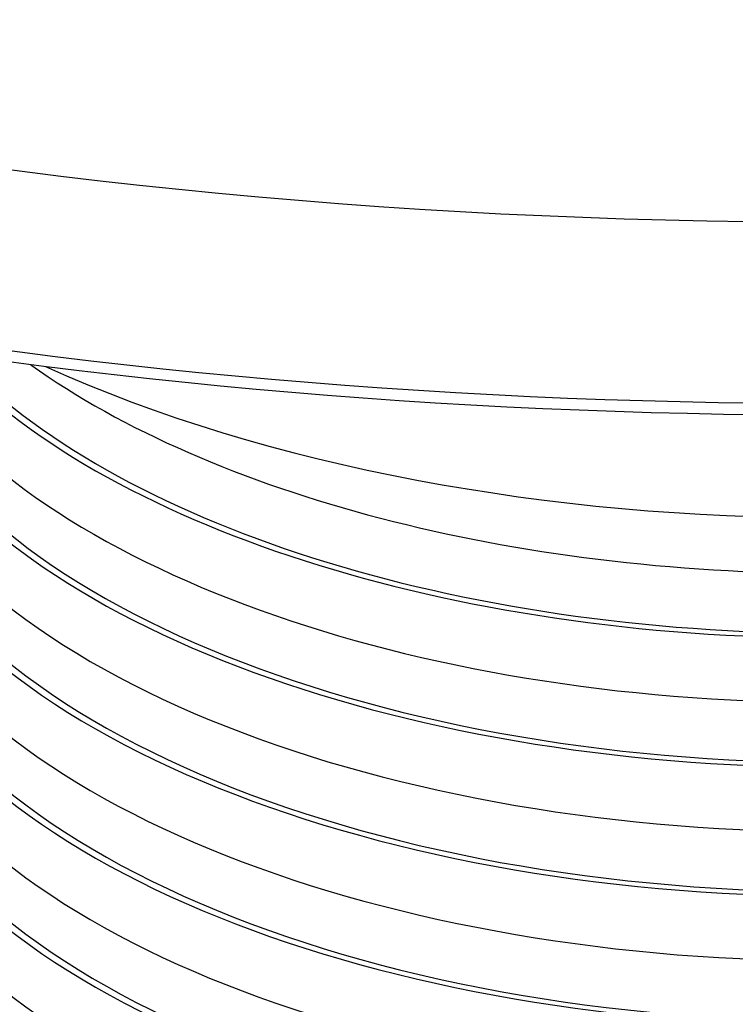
# Model space of a CAD drawing. Header units: millimetres. Extents: x 1916 to 7427, y 940 to 2454.
# Tile 22 of 26: x 2796 to 2835, y 1738 to 1791. Entities that reach past the tile are written whole.
import ezdxf

# ---------------------------------------------------------------- set-up
doc = ezdxf.new("R2010")
doc.units = ezdxf.units.MM
doc.layers.add('DETAIL', color=2, linetype='Continuous')

msp = doc.modelspace()

# ---------------------------------------------------------------- linework, layer by layer
at = {"layer": 'DETAIL', "flags": 128}
msp.add_lwpolyline([(2835.953, 1769.448), (2834.011, 1769.475), (2832.07, 1769.513), (2830.129, 1769.562), (2828.191, 1769.622), (2826.253, 1769.692), (2824.317, 1769.774), (2822.383, 1769.866), (2820.451, 1769.969), (2818.522, 1770.083), (2816.595, 1770.208), (2814.672, 1770.344), (2812.751, 1770.49), (2810.834, 1770.647), (2808.92, 1770.816), (2807.01, 1770.994), (2805.104, 1771.184), (2803.203, 1771.385), (2801.306, 1771.596), (2799.414, 1771.817), (2797.527, 1772.05), (2795.646, 1772.293)], dxfattribs=at)
at = {"layer": 'DETAIL'}
for centre, major_axis, start_param, end_param in [((2839.838, 1867.296), (175, 0), 3.150316, 6.274462), ((2839.838, 1857.123), (174.121, 0), 3.272423, 6.152355), ((2839.838, 1776.796), (-52, 0), 0.191304, 3.008567), ((2839.838, 1776.796), (-52.5, 0), 0.381595, 3.013008), ((2839.838, 1773.332), (-52.5, 0), 0.381595, 3.141593), ((2839.838, 1780.26), (-52.5, 0), 0.381595, 2.869159), ((2839.838, 1783.725), (52.5, 0), 3.57184, 5.852938), ((2839.838, 1783.725), (52, 0), 3.580092, 5.844686), ((2839.838, 1787.189), (52.5, 0), 3.75221, 5.672568), ((2839.838, 1795.416), (-63.004, 0), 0.836187, 2.305406), ((2839.838, 1769.868), (-52.5, 0), 0.381595, 3.207624), ((2839.838, 1769.868), (-52, 0), 0.191304, 3.135694), ((2839.838, 1766.404), (-52.5, 0), 0.381595, 3.141593), ((2839.838, 1762.94), (-52.5, 0), 0.381595, 3.207624), ((2839.838, 1762.94), (-52, 0), 0.191304, 3.135694), ((2839.838, 1748.651), (57, 0), 2.73709, 6.683207), ((2839.838, 1759.476), (-52.5, 0), 0.381595, 3.141593), ((2839.838, 1756.012), (-52.5, 0), 0.381595, 3.207624), ((2839.838, 1756.012), (-52, 0), 0.191304, 3.135694), ((2839.838, 1752.548), (-52.5, 0), 0.381595, 3.141593), ((2839.838, 1748.651), (-52, 0), 0.191304, 3.141593)]:
    msp.add_ellipse(centre, major_axis=major_axis, ratio=0.5, start_param=start_param, end_param=end_param, dxfattribs=at)

doc.saveas('drawing.dxf')
